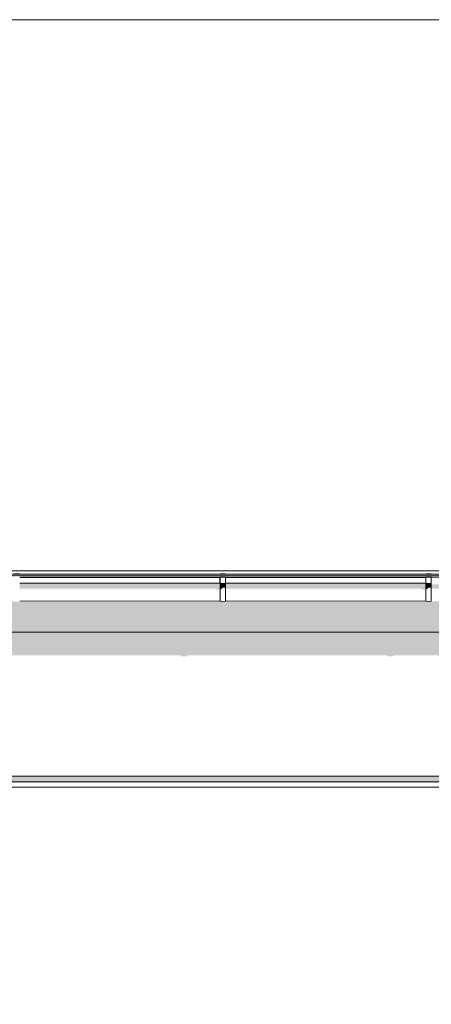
# Model space of a CAD drawing. Header units: millimetres. Extents: x 11 to 55443, y -2 to 19464.
# Tile 38 of 135: x 15346 to 16853, y 15339 to 18944. Entities that reach past the tile are written whole.
import ezdxf

# ---------------------------------------------------------------- set-up
doc = ezdxf.new("R2010")
doc.units = ezdxf.units.MM
doc.header["$MEASUREMENT"] = 0
doc.linetypes.add('Wipeout_Contour', pattern=[1000, 0, -1000])
for name, color, linetype in [('Nowe_A__DACHY', 7, 'Continuous'), ('Nowe_A__SCIANY', 7, 'Continuous'), ('Nowe_A_WN_WYPOSAZENIE', 7, 'Continuous')]:
    doc.layers.add(name, color=color, linetype=linetype)
for name, color, linetype, lineweight in [('Nowe_A__DACHY_Nr_pióra__92', 7, 'Continuous', 13), ('Nowe_A__SCIANY_Nr_pióra__87', 7, 'Continuous', 13), ('Nowe_A_WN_WYPOSAZENIE_Nr_pióra__2', 7, 'Continuous', 13)]:
    doc.layers.add(name, color=color, linetype=linetype, lineweight=lineweight)

# ---------------------------------------------------------------- blocks, each defined once
blk = doc.blocks.new('ElemPrzekroju_1_1', base_point=(7287.1, 10854))
at = {"color": 254, "linetype": 'Wipeout_Contour', "lineweight": 0, "ltscale": 309390.890564}
blk.add_wipeout([(13174.9, 16663.1), (13177.2, 16663.1), (13177.2, 16583.1), (13174.9, 16583.1), (13174.9, 16174), (25493.8, 16174), (25493.8, 16586.3), (25490.8, 16586.3), (25490.8, 16666.3), (25493.8, 16666.3), (25493.8, 16701.6), (13174.9, 16701.6)], dxfattribs=at).dxf.layer = 'Nowe_A__SCIANY'
at = {"color": 254, "linetype": 'Wipeout_Contour', "lineweight": 0, "ltscale": 102078.494547}
blk.add_wipeout([(13174.9, 16174), (13174.9, 16154), (25493.8, 16154), (25493.8, 16174)], dxfattribs=at).dxf.layer = 'Nowe_A__SCIANY'
at = {"layer": 'Nowe_A__SCIANY', "linetype": 'Continuous', "lineweight": 0, "true_color": 0x000000}
for points in [[(13174.9, 16663.1), (13177.2, 16663.1), (13177.2, 16616.9), (13676.5, 16616.9), (13677.3, 16613.6), (13697.3, 16613.6), (13699.6, 16616.9), (14430.1, 16616.9), (14430.9, 16613.6), (14450.9, 16613.6), (14453.2, 16616.9), (15183.7, 16616.9), (15184.5, 16613.6), (15204.5, 16613.6), (15206.8, 16616.9), (15937.3, 16616.9), (15938.1, 16613.6), (15958.1, 16613.6), (15960.4, 16616.9), (16691, 16616.9), (16691.7, 16613.6), (16711.7, 16613.6), (16714, 16616.9), (17444.6, 16616.9), (17445.3, 16613.6), (17465.3, 16613.6), (17467.7, 16616.9), (18198.2, 16616.9), (18198.9, 16613.6), (18218.9, 16613.6), (18221.3, 16616.9), (18951.8, 16616.9), (18952.6, 16613.6), (18972.6, 16613.6), (18974.9, 16616.9), (19044.6, 16616.9), (19049, 16598.1), (19049.8, 16598.1), (19050.5, 16595.1), (19052, 16595.1), (19069.6, 16619.9), (19151.8, 16619.9), (19152.6, 16616.6), (19172.6, 16616.6), (19174.9, 16619.9), (19971.8, 16619.9), (19972.6, 16616.6), (19992.6, 16616.6), (19994.9, 16619.9), (20791.8, 16619.9), (20792.6, 16616.6), (20812.6, 16616.6), (20814.9, 16619.9), (21611.8, 16619.9), (21612.6, 16616.6), (21632.6, 16616.6), (21634.9, 16619.9), (22431.8, 16619.9), (22432.6, 16616.6), (22452.6, 16616.6), (22454.9, 16619.9), (23251.8, 16619.9), (23252.5, 16616.6), (23272.5, 16616.6), (23274.9, 16619.9), (24071.8, 16619.9), (24072.5, 16616.6), (24092.5, 16616.6), (24094.9, 16619.9), (24891.8, 16619.9), (24892.5, 16616.6), (24912.5, 16616.6), (24914.9, 16619.9), (24984.7, 16619.9), (24989, 16601.6), (24989.7, 16601.6), (24990.5, 16598.1), (24992, 16598.1), (25009.9, 16623.4), (25091.8, 16623.4), (25092.5, 16620.1), (25112.5, 16620.1), (25114.9, 16623.4), (25319.3, 16623.4), (25319.8, 16621.3), (25381.3, 16549.1), (25381.3, 16502.2), (25377.4, 16490.1), (25377.4, 16410.1), (25378.4, 16393.4), (25381.3, 16390.2), (25381.3, 16174), (25493.8, 16174), (25493.8, 16586.3), (25490.8, 16586.3), (25490.8, 16666.3), (25493.8, 16666.3), (25493.8, 16701.6), (13174.9, 16701.6)], [(13174.9, 16174), (13174.9, 16154), (25493.8, 16154), (25493.8, 16174)]]:
    blk.add_hatch(color=18, dxfattribs=at).paths.add_polyline_path(points)
at = {"layer": 'Nowe_A__SCIANY_Nr_pióra__87', "color": 7, "linetype": 'Continuous', "lineweight": 13}
blk.add_line((13174.9, 16174), (25493.8, 16174), dxfattribs=at)
at = {"color": 254, "linetype": 'Wipeout_Contour', "lineweight": 0, "ltscale": 102026.087236}
blk.add_wipeout([(25493.8, 16154), (13174.9, 16154), (13174.9, 16134), (25493.8, 16134)], dxfattribs=at).dxf.layer = 'Nowe_A__SCIANY'
at = {"layer": 'Nowe_A__SCIANY_Nr_pióra__87', "color": 7, "linetype": 'Continuous', "lineweight": 13}
blk.add_line((25493.8, 16154), (13174.9, 16154), dxfattribs=at)
at = {"color": 254, "linetype": 'Wipeout_Contour', "lineweight": 0, "ltscale": 100763.187586}
blk.add_wipeout([(13174.9, 16134), (13174.9, 15174), (25493.8, 15174), (25493.8, 16134)], dxfattribs=at).dxf.layer = 'Nowe_A__SCIANY'
at = {"layer": 'Nowe_A__SCIANY', "linetype": 'Continuous', "lineweight": 0, "true_color": 0x000000}
blk.add_hatch(color=18, dxfattribs=at).paths.add_polyline_path([(13174.9, 16150.6), (25364.7, 16150.6), (25381.3, 16134), (25493.8, 16134), (25493.8, 16154), (13174.9, 16154)])
at = {"layer": 'Nowe_A__SCIANY_Nr_pióra__87', "color": 7, "linetype": 'Continuous', "lineweight": 13}
blk.add_line((13174.9, 16134), (25493.8, 16134), dxfattribs=at)
blk = doc.blocks.new('ElemPrzekroju_20_1', base_point=(7287.1, 10854))
at = {"color": 254, "linetype": 'Wipeout_Contour', "lineweight": 0, "ltscale": 94096.292059}
blk.add_wipeout([(13207.4, 16911), (19202.3, 16911), (19202.3, 16915.9), (13207.4, 16915.9)], dxfattribs=at).dxf.layer = 'Nowe_A_WN_WYPOSAZENIE'
at = {"color": 254, "linetype": 'Wipeout_Contour', "lineweight": 0, "ltscale": 94087.635635}
blk.add_wipeout([(19202.3, 16911), (13207.4, 16911), (13207.4, 16909.9), (19202.3, 16909.9)], dxfattribs=at).dxf.layer = 'Nowe_A_WN_WYPOSAZENIE'
at = {"layer": 'Nowe_A_WN_WYPOSAZENIE', "linetype": 'Continuous', "lineweight": 0, "true_color": 0x000000}
blk.add_hatch(color=18, dxfattribs=at).paths.add_polyline_path([(19202.3, 16911), (13207.4, 16911), (13207.4, 16909.9), (19202.3, 16909.9)])
at = {"color": 254, "linetype": 'Wipeout_Contour', "lineweight": 0, "ltscale": 935568.561496}
blk.add_wipeout([(12976.4, 16909.9), (12976.4, 16902.9), (13042.4, 16902.9), (13042.4, 16904.6), (13207.4, 16904.6), (13207.4, 16902.9), (13818.5, 16902.9), (13818.5, 16904.6), (13838.5, 16904.6), (13838.5, 16902.9), (14572.2, 16902.9), (14572.2, 16904.6), (14592.2, 16904.6), (14592.2, 16902.9), (15325.8, 16902.9), (15325.8, 16904.6), (15345.8, 16904.6), (15345.8, 16902.9), (16079.4, 16902.9), (16079.4, 16904.6), (16099.4, 16904.6), (16099.4, 16902.9), (16833, 16902.9), (16833, 16904.6), (16853, 16904.6), (16853, 16902.9), (17586.6, 16902.9), (17586.6, 16904.6), (17606.6, 16904.6), (17606.6, 16902.9), (18340.2, 16902.9), (18340.2, 16904.6), (18360.2, 16904.6), (18360.2, 16902.9), (19093.8, 16902.9), (19093.8, 16904.6), (19113.8, 16904.6), (19113.8, 16902.9), (19202.3, 16902.9), (19202.3, 16909.9)], dxfattribs=at).dxf.layer = 'Nowe_A_WN_WYPOSAZENIE'
at = {"color": 254, "linetype": 'Wipeout_Contour', "lineweight": 0, "ltscale": 92315.444204}
blk.add_wipeout([(15345.8, 16901.1), (16079.4, 16901.1), (16079.4, 16902.9), (15345.8, 16902.9)], dxfattribs=at).dxf.layer = 'Nowe_A_WN_WYPOSAZENIE'
at = {"color": 254, "linetype": 'Wipeout_Contour', "lineweight": 0, "ltscale": 94393.297042}
blk.add_wipeout([(16099.4, 16901.1), (16833, 16901.1), (16833, 16902.9), (16099.4, 16902.9)], dxfattribs=at).dxf.layer = 'Nowe_A_WN_WYPOSAZENIE'
at = {"color": 254, "linetype": 'Wipeout_Contour', "lineweight": 0, "ltscale": 92283.892038}
blk.add_wipeout([(16079.4, 16901.1), (15345.8, 16901.1), (15345.8, 16881.4), (16079.4, 16881.4)], dxfattribs=at).dxf.layer = 'Nowe_A_WN_WYPOSAZENIE'
at = {"color": 254, "linetype": 'Wipeout_Contour', "lineweight": 0, "ltscale": 94362.439827}
blk.add_wipeout([(16833, 16901.1), (16099.4, 16901.1), (16099.4, 16881.4), (16833, 16881.4)], dxfattribs=at).dxf.layer = 'Nowe_A_WN_WYPOSAZENIE'
at = {"color": 254, "linetype": 'Wipeout_Contour', "lineweight": 0, "ltscale": 93384.44385}
blk.add_wipeout([(16079.4, 16915.9), (16099.4, 16915.9), (16099.4, 16917.4), (16079.4, 16917.4)], dxfattribs=at).dxf.layer = 'Nowe_A_WN_WYPOSAZENIE'
at = {"color": 254, "linetype": 'Wipeout_Contour', "lineweight": 0, "ltscale": 95486.882594}
blk.add_wipeout([(16833, 16915.9), (16853, 16915.9), (16853, 16917.4), (16833, 16917.4)], dxfattribs=at).dxf.layer = 'Nowe_A_WN_WYPOSAZENIE'
at = {"color": 254, "linetype": 'Wipeout_Contour', "lineweight": 0, "ltscale": 92248.894718}
blk.add_wipeout([(16079.4, 16881.4), (15345.8, 16881.4), (15345.8, 16877.2), (16079.4, 16877.2)], dxfattribs=at).dxf.layer = 'Nowe_A_WN_WYPOSAZENIE'
at = {"color": 254, "linetype": 'Wipeout_Contour', "lineweight": 0, "ltscale": 94328.213485}
blk.add_wipeout([(16099.4, 16881.4), (16099.4, 16877.2), (16833, 16877.2), (16833, 16881.4)], dxfattribs=at).dxf.layer = 'Nowe_A_WN_WYPOSAZENIE'
at = {"layer": 'Nowe_A_WN_WYPOSAZENIE', "linetype": 'Continuous', "lineweight": 0, "true_color": 0x000000}
for points in [[(16079.4, 16915.9), (16099.4, 16915.9), (16099.4, 16917.4), (16079.4, 16917.4)], [(16833, 16915.9), (16853, 16915.9), (16853, 16917.4), (16833, 16917.4)], [(16079.4, 16881.4), (15345.8, 16881.4), (15345.8, 16877.2), (16079.4, 16877.2)], [(16099.4, 16881.4), (16099.4, 16877.2), (16833, 16877.2), (16833, 16881.4)]]:
    blk.add_hatch(color=18, dxfattribs=at).paths.add_polyline_path(points)
at = {"color": 254, "linetype": 'Wipeout_Contour', "lineweight": 0, "ltscale": 92151.672022}
blk.add_wipeout([(15345.8, 16814.9), (16079.4, 16814.9), (16079.4, 16877.2), (15345.8, 16877.2)], dxfattribs=at).dxf.layer = 'Nowe_A_WN_WYPOSAZENIE'
at = {"color": 254, "linetype": 'Wipeout_Contour', "lineweight": 0, "ltscale": 93346.232243}
blk.add_wipeout([(16099.4, 16904.6), (16079.4, 16904.6), (16079.4, 16902.3), (16099.4, 16902.3)], dxfattribs=at).dxf.layer = 'Nowe_A_WN_WYPOSAZENIE'
at = {"color": 254, "linetype": 'Wipeout_Contour', "lineweight": 0, "ltscale": 94233.137895}
blk.add_wipeout([(16099.4, 16814.9), (16833, 16814.9), (16833, 16877.2), (16099.4, 16877.2)], dxfattribs=at).dxf.layer = 'Nowe_A_WN_WYPOSAZENIE'
at = {"color": 254, "linetype": 'Wipeout_Contour', "lineweight": 0, "ltscale": 95449.512685}
blk.add_wipeout([(16853, 16904.6), (16833, 16904.6), (16833, 16902.3), (16853, 16902.3)], dxfattribs=at).dxf.layer = 'Nowe_A_WN_WYPOSAZENIE'
at = {"color": 254, "linetype": 'Wipeout_Contour', "lineweight": 0, "ltscale": 93310.902063}
blk.add_wipeout([(16099.4, 16902.3), (16079.4, 16902.3), (16079.4, 16880.2), (16099.4, 16880.2)], dxfattribs=at).dxf.layer = 'Nowe_A_WN_WYPOSAZENIE'
at = {"color": 254, "linetype": 'Wipeout_Contour', "lineweight": 0, "ltscale": 95414.961539}
blk.add_wipeout([(16853, 16902.3), (16833, 16902.3), (16833, 16880.2), (16853, 16880.2)], dxfattribs=at).dxf.layer = 'Nowe_A_WN_WYPOSAZENIE'
at = {"layer": 'Nowe_A_WN_WYPOSAZENIE', "linetype": 'Continuous', "lineweight": 0, "true_color": 0x000000}
for points in [[(19202.3, 16909.9), (12976.4, 16909.9), (12976.4, 16903.5), (13036.3, 16903.5), (13036, 16902.9), (13042.4, 16902.9), (13042.4, 16904.6), (13207.4, 16904.6), (13207.4, 16903.5), (13818.5, 16903.5), (13818.5, 16904.6), (13838.5, 16904.6), (13838.5, 16903.5), (14572.2, 16903.5), (14572.2, 16904.6), (14592.2, 16904.6), (14592.2, 16903.5), (15325.8, 16903.5), (15325.8, 16904.6), (15345.8, 16904.6), (15345.8, 16903.5), (16079.4, 16903.5), (16079.4, 16904.6), (16099.4, 16904.6), (16099.4, 16903.5), (16833, 16903.5), (16833, 16904.6), (16853, 16904.6), (16853, 16903.5), (17586.6, 16903.5), (17586.6, 16904.6), (17606.6, 16904.6), (17606.6, 16903.5), (18340.2, 16903.5), (18340.2, 16904.6), (18360.2, 16904.6), (18360.2, 16903.5), (19093.8, 16903.5), (19093.8, 16904.6), (19113.8, 16904.6), (19113.8, 16903.5), (19190.5, 16903.5), (19190.2, 16902.9), (19202.3, 16902.9)], [(16078.4, 16901.1), (16079.4, 16901.1), (16079.4, 16902.9), (16078.4, 16902.9)], [(16832, 16902.9), (16832, 16901.1), (16833, 16901.1), (16833, 16902.9)]]:
    blk.add_hatch(color=18, dxfattribs=at).paths.add_polyline_path(points)
at = {"layer": 'Nowe_A_WN_WYPOSAZENIE_Nr_pióra__2', "color": 7, "linetype": 'Continuous', "lineweight": 13}
for p, q in [((19202.3, 16915.9), (13207.4, 16915.9)), ((19202.3, 16911), (13207.4, 16911)), ((19202.3, 16909.9), (13207.4, 16909.9)), ((16079.4, 16917.4), (16079.4, 16915.9)), ((16099.4, 16917.4), (16079.4, 16917.4)), ((16099.4, 16917.4), (16099.4, 16915.9)), ((16833, 16917.4), (16833, 16915.9)), ((16853, 16917.4), (16833, 16917.4)), ((16853, 16917.4), (16853, 16915.9)), ((16079.4, 16902.9), (15345.8, 16902.9)), ((16079.4, 16901.1), (15345.8, 16901.1)), ((16079.4, 16904.6), (16079.4, 16902.3)), ((16099.4, 16904.6), (16079.4, 16904.6)), ((16099.4, 16902.3), (16079.4, 16902.3)), ((16099.4, 16904.6), (16099.4, 16902.3)), ((16833, 16902.9), (16099.4, 16902.9)), ((16833, 16901.1), (16099.4, 16901.1)), ((16833, 16904.6), (16833, 16902.3)), ((16853, 16904.6), (16833, 16904.6)), ((16853, 16902.3), (16833, 16902.3)), ((16853, 16904.6), (16853, 16902.3)), ((17586.6, 16902.9), (16853, 16902.9))]:
    blk.add_line(p, q, dxfattribs=at)
at = {"color": 254, "linetype": 'Wipeout_Contour', "lineweight": 0, "ltscale": 93272.919921}
blk.add_wipeout([(16099.4, 16880.2), (16079.4, 16880.2), (16079.4, 16876), (16099.4, 16876)], dxfattribs=at).dxf.layer = 'Nowe_A_WN_WYPOSAZENIE'
at = {"color": 254, "linetype": 'Wipeout_Contour', "lineweight": 0, "ltscale": 95377.817073}
blk.add_wipeout([(16853, 16880.2), (16833, 16880.2), (16833, 16876), (16853, 16876)], dxfattribs=at).dxf.layer = 'Nowe_A_WN_WYPOSAZENIE'
at = {"layer": 'Nowe_A_WN_WYPOSAZENIE', "linetype": 'Continuous', "lineweight": 0, "true_color": 0x000000}
for points in [[(16099.4, 16880.2), (16079.4, 16880.2), (16079.4, 16876), (16099.4, 16876)], [(16853, 16880.2), (16833, 16880.2), (16833, 16876), (16853, 16876)]]:
    blk.add_hatch(color=18, dxfattribs=at).paths.add_polyline_path(points)
at = {"color": 254, "linetype": 'Wipeout_Contour', "lineweight": 0, "ltscale": 93176.225386}
blk.add_wipeout([(16099.4, 16876), (16079.4, 16876), (16079.4, 16813.4), (16099.4, 16813.4)], dxfattribs=at).dxf.layer = 'Nowe_A_WN_WYPOSAZENIE'
at = {"color": 254, "linetype": 'Wipeout_Contour', "lineweight": 0, "ltscale": 95283.26051}
blk.add_wipeout([(16853, 16876), (16833, 16876), (16833, 16813.4), (16853, 16813.4)], dxfattribs=at).dxf.layer = 'Nowe_A_WN_WYPOSAZENIE'
at = {"layer": 'Nowe_A_WN_WYPOSAZENIE', "linetype": 'Continuous', "lineweight": 0, "true_color": 0x000000}
for points in [[(15345.8, 16877.2), (15345.8, 16861), (16062.9, 16861), (16062.9, 16857), (16077.3, 16857), (16077.3, 16814.9), (16079.4, 16814.9), (16079.4, 16877.2)], [(16077.3, 16899.4), (16077.3, 16881.4), (16079.4, 16881.4), (16079.4, 16901.1), (16078.4, 16901.1)], [(16099.4, 16876), (16079.4, 16876), (16079.4, 16859.9), (16085, 16859.9), (16088.5, 16863.9), (16099.4, 16863.9)], [(16099.4, 16877.2), (16099.4, 16861), (16816.6, 16861), (16816.6, 16857), (16831, 16857), (16831, 16814.9), (16833, 16814.9), (16833, 16877.2)], [(16831, 16899.4), (16831, 16881.4), (16833, 16881.4), (16833, 16901.1), (16832, 16901.1)], [(16853, 16876), (16833, 16876), (16833, 16859.9), (16838.6, 16859.9), (16842.1, 16863.9), (16853, 16863.9)], [(16853, 16877.2), (16853, 16861), (17570.2, 16861), (17570.2, 16857), (17584.6, 16857), (17584.6, 16814.9), (17586.6, 16814.9), (17586.6, 16877.2)]]:
    blk.add_hatch(color=18, dxfattribs=at).paths.add_polyline_path(points)
at = {"layer": 'Nowe_A_WN_WYPOSAZENIE_Nr_pióra__2', "color": 7, "linetype": 'Continuous', "lineweight": 13}
for p, q in [((16079.4, 16881.4), (15345.8, 16881.4)), ((16079.4, 16902.3), (16079.4, 16880.2)), ((16079.4, 16880.2), (16079.4, 16876)), ((16099.4, 16880.2), (16079.4, 16880.2)), ((16079.4, 16876), (16079.4, 16813.4)), ((16099.4, 16876), (16079.4, 16876)), ((16099.4, 16902.3), (16099.4, 16880.2)), ((16833, 16881.4), (16099.4, 16881.4)), ((16099.4, 16880.2), (16099.4, 16876)), ((16099.4, 16876), (16099.4, 16813.4)), ((16833, 16902.3), (16833, 16880.2)), ((16833, 16880.2), (16833, 16876)), ((16853, 16880.2), (16833, 16880.2)), ((16833, 16876), (16833, 16813.4)), ((16853, 16876), (16833, 16876)), ((16853, 16902.3), (16853, 16880.2)), ((16853, 16880.2), (16853, 16876)), ((16853, 16876), (16853, 16813.4)), ((16079.4, 16814.9), (15345.8, 16814.9)), ((16099.4, 16813.4), (16079.4, 16813.4)), ((16833, 16814.9), (16099.4, 16814.9)), ((16853, 16813.4), (16833, 16813.4))]:
    blk.add_line(p, q, dxfattribs=at)
blk = doc.blocks.new('ElemPrzekroju_39_1', base_point=(7287.1, 10854))
at = {"color": 254, "linetype": 'Wipeout_Contour', "lineweight": 0, "ltscale": 133047.221086}
blk.add_wipeout([(6757.1, 18943.9), (6757.1, 16926.2), (43817.1, 16926.2), (43817.1, 18943.9)], dxfattribs=at).dxf.layer = 'Nowe_A__DACHY'
at = {"color": 254, "linetype": 'Wipeout_Contour', "lineweight": 0, "ltscale": 2145328.374886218}
blk.add_wipeout([(13174.9, 16708.8), (25493.8, 16708.8), (25493.8, 16736.4), (25461.3, 16821.4), (25253.8, 16821.4), (25253.8, 16819.9), (25233.8, 16819.9), (25233.8, 16821.4), (25145.3, 16821.4), (25145.3, 16814.9), (25143.8, 16814.9), (25143.8, 16817.9), (25053.8, 16817.9), (25053.8, 16816.4), (25033.8, 16816.4), (25033.8, 16817.9), (24233.8, 16817.9), (24233.8, 16816.4), (24213.8, 16816.4), (24213.8, 16817.9), (23413.8, 16817.9), (23413.8, 16816.4), (23393.8, 16816.4), (23393.8, 16817.9), (22593.8, 16817.9), (22593.8, 16816.4), (22573.8, 16816.4), (22573.8, 16817.9), (21773.8, 16817.9), (21773.8, 16816.4), (21753.8, 16816.4), (21753.8, 16817.9), (20953.8, 16817.9), (20953.8, 16816.4), (20933.8, 16816.4), (20933.8, 16817.9), (20133.8, 16817.9), (20133.8, 16816.4), (20113.8, 16816.4), (20113.8, 16817.9), (19313.8, 16817.9), (19313.8, 16816.4), (19293.8, 16816.4), (19293.8, 16817.9), (19205.3, 16817.9), (19205.3, 16811.9), (19203.8, 16811.9), (19203.8, 16814.9), (19113.8, 16814.9), (19113.8, 16813.4), (19093.8, 16813.4), (19093.8, 16814.9), (18360.2, 16814.9), (18360.2, 16813.4), (18340.2, 16813.4), (18340.2, 16814.9), (17606.6, 16814.9), (17606.6, 16813.4), (17586.6, 16813.4), (17586.6, 16814.9), (16853, 16814.9), (16853, 16813.4), (16833, 16813.4), (16833, 16814.9), (16099.4, 16814.9), (16099.4, 16813.4), (16079.4, 16813.4), (16079.4, 16814.9), (15345.8, 16814.9), (15345.8, 16813.4), (15325.8, 16813.4), (15325.8, 16814.9), (14592.2, 16814.9), (14592.2, 16813.4), (14572.2, 16813.4), (14572.2, 16814.9), (13838.5, 16814.9), (13838.5, 16813.4), (13818.5, 16813.4), (13818.5, 16814.9), (13207.4, 16814.9), (13174.9, 16729.9)], dxfattribs=at).dxf.layer = 'Nowe_A__DACHY'
at = {"layer": 'Nowe_A__DACHY_Nr_pióra__92', "color": 7, "linetype": 'Continuous', "lineweight": 13}
blk.add_line((43817.1, 18943.9), (6757.1, 18943.9), dxfattribs=at)
at = {"color": 254, "linetype": 'Wipeout_Contour', "lineweight": 0, "ltscale": 5226076.326641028}
blk.add_wipeout([(43817.1, 16926.2), (6757.1, 16926.2), (6757.1, 16915.9), (6847.1, 16915.9), (6847.1, 16917.4), (6867.1, 16917.4), (6867.1, 16915.9), (7599.4, 16915.9), (7599.4, 16917.4), (7619.4, 16917.4), (7619.4, 16915.9), (8351.6, 16915.9), (8351.6, 16917.4), (8371.6, 16917.4), (8371.6, 16915.9), (9103.8, 16915.9), (9103.8, 16917.4), (9123.8, 16917.4), (9123.8, 16915.9), (9856, 16915.9), (9856, 16917.4), (9876, 16917.4), (9876, 16915.9), (10608.3, 16915.9), (10608.3, 16917.4), (10628.3, 16917.4), (10628.3, 16915.9), (11360.5, 16915.9), (11360.5, 16917.4), (11380.5, 16917.4), (11380.5, 16915.9), (12112.7, 16915.9), (12112.7, 16917.4), (12132.7, 16917.4), (12132.7, 16915.9), (12864.9, 16915.9), (12864.9, 16917.4), (12884.9, 16917.4), (12884.9, 16915.9), (12973.4, 16915.9), (12973.4, 16918.6), (12976.4, 16918.6), (12976.4, 16915.9), (13042.4, 16915.9), (13042.4, 16917.4), (13207.4, 16917.4), (13207.4, 16915.9), (13818.5, 16915.9), (13818.5, 16917.4), (13838.5, 16917.4), (13838.5, 16915.9), (14572.2, 16915.9), (14572.2, 16917.4), (14592.2, 16917.4), (14592.2, 16915.9), (15325.8, 16915.9), (15325.8, 16917.4), (15345.8, 16917.4), (15345.8, 16915.9), (16079.4, 16915.9), (16079.4, 16917.4), (16099.4, 16917.4), (16099.4, 16915.9), (16833, 16915.9), (16833, 16917.4), (16853, 16917.4), (16853, 16915.9), (17586.6, 16915.9), (17586.6, 16917.4), (17606.6, 16917.4), (17606.6, 16915.9), (18340.2, 16915.9), (18340.2, 16917.4), (18360.2, 16917.4), (18360.2, 16915.9), (19093.8, 16915.9), (19093.8, 16917.4), (19113.8, 16917.4), (19113.8, 16915.9), (19202.3, 16915.9), (19202.3, 16921.6), (19203.8, 16921.6), (19203.8, 16918.9), (25142.3, 16918.9), (25142.3, 16925.1), (25143.8, 16925.1), (25143.8, 16922.4), (25461.3, 16922.4), (25461.3, 16923.9), (25626.3, 16923.9), (25626.3, 16922.4), (31369, 16922.4), (31369, 16925.1), (31372, 16925.1), (31372, 16922.4), (31460.5, 16922.4), (31460.5, 16923.9), (31480.5, 16923.9), (31480.5, 16922.4), (32280.5, 16922.4), (32280.5, 16923.9), (32300.5, 16923.9), (32300.5, 16922.4), (33100.5, 16922.4), (33100.5, 16923.9), (33120.5, 16923.9), (33120.5, 16922.4), (33920.5, 16922.4), (33920.5, 16923.9), (33940.5, 16923.9), (33940.5, 16922.4), (34740.5, 16922.4), (34740.5, 16923.9), (34760.5, 16923.9), (34760.5, 16922.4), (35560.5, 16922.4), (35560.5, 16923.9), (35580.5, 16923.9), (35580.5, 16922.4), (36380.5, 16922.4), (36380.5, 16923.9), (36400.5, 16923.9), (36400.5, 16922.4), (37200.5, 16922.4), (37200.5, 16923.9), (37220.5, 16923.9), (37220.5, 16922.4), (37309, 16922.4), (37309, 16925.1), (37312, 16925.1), (37312, 16922.4), (37378, 16922.4), (37378, 16923.9), (37543, 16923.9), (37543, 16922.4), (38188.8, 16922.4), (38188.8, 16923.9), (38208.8, 16923.9), (38208.8, 16922.4), (38977.1, 16922.4), (38977.1, 16923.9), (38997.1, 16923.9), (38997.1, 16922.4), (39765.5, 16922.4), (39765.5, 16923.9), (39785.5, 16923.9), (39785.5, 16922.4), (40553.8, 16922.4), (40553.8, 16923.9), (40573.8, 16923.9), (40573.8, 16922.4), (41342.1, 16922.4), (41342.1, 16923.9), (41362.1, 16923.9), (41362.1, 16922.4), (42130.5, 16922.4), (42130.5, 16923.9), (42150.5, 16923.9), (42150.5, 16922.4), (42918.8, 16922.4), (42918.8, 16923.9), (42938.8, 16923.9), (42938.8, 16922.4), (43707.1, 16922.4), (43707.1, 16923.9), (43727.1, 16923.9), (43727.1, 16922.4), (43817.1, 16922.4)], dxfattribs=at).dxf.layer = 'Nowe_A__DACHY'
at = {"color": 254, "linetype": 'Wipeout_Contour', "lineweight": 0, "ltscale": 103509.531832}
blk.add_wipeout([(13174.9, 16708.8), (13174.9, 16701.6), (25493.8, 16701.6), (25493.8, 16708.8)], dxfattribs=at).dxf.layer = 'Nowe_A__DACHY'
at = {"layer": 'Nowe_A__DACHY', "linetype": 'Continuous', "lineweight": 0, "true_color": 0x000000}
for points in [[(13174.9, 16708.8), (25493.8, 16708.8), (25493.8, 16736.4), (25461.3, 16821.4), (25253.8, 16821.4), (25253.8, 16819.9), (25233.8, 16819.9), (25233.8, 16821.4), (25145.3, 16821.4), (25145.3, 16814.9), (25143.8, 16814.9), (25143.8, 16817.9), (25053.8, 16817.9), (25053.8, 16816.4), (25033.8, 16816.4), (25033.8, 16817.9), (24233.8, 16817.9), (24233.8, 16816.4), (24213.8, 16816.4), (24213.8, 16817.9), (23413.8, 16817.9), (23413.8, 16816.4), (23393.8, 16816.4), (23393.8, 16817.9), (22593.8, 16817.9), (22593.8, 16816.4), (22573.8, 16816.4), (22573.8, 16817.9), (21773.8, 16817.9), (21773.8, 16816.4), (21753.8, 16816.4), (21753.8, 16817.9), (20953.8, 16817.9), (20953.8, 16816.4), (20933.8, 16816.4), (20933.8, 16817.9), (20133.8, 16817.9), (20133.8, 16816.4), (20113.8, 16816.4), (20113.8, 16817.9), (19313.8, 16817.9), (19313.8, 16816.4), (19293.8, 16816.4), (19293.8, 16817.9), (19205.3, 16817.9), (19205.3, 16811.9), (19203.8, 16811.9), (19203.8, 16814.9), (19113.8, 16814.9), (19113.8, 16813.4), (19093.8, 16813.4), (19093.8, 16814.9), (18360.2, 16814.9), (18360.2, 16813.4), (18340.2, 16813.4), (18340.2, 16814.9), (17606.6, 16814.9), (17606.6, 16813.4), (17586.6, 16813.4), (17586.6, 16814.9), (16853, 16814.9), (16853, 16813.4), (16833, 16813.4), (16833, 16814.9), (16099.4, 16814.9), (16099.4, 16813.4), (16079.4, 16813.4), (16079.4, 16814.9), (15345.8, 16814.9), (15345.8, 16813.4), (15325.8, 16813.4), (15325.8, 16814.9), (14592.2, 16814.9), (14592.2, 16813.4), (14572.2, 16813.4), (14572.2, 16814.9), (13838.5, 16814.9), (13838.5, 16813.4), (13818.5, 16813.4), (13818.5, 16814.9), (13207.4, 16814.9), (13174.9, 16729.9)], [(13174.9, 16708.8), (13174.9, 16701.6), (25493.8, 16701.6), (25493.8, 16708.8)]]:
    blk.add_hatch(color=18, dxfattribs=at).paths.add_polyline_path(points)
at = {"layer": 'Nowe_A__DACHY_Nr_pióra__92', "color": 7, "linetype": 'Continuous', "lineweight": 13}
for p, q in [((6757.1, 16926.2), (43817.1, 16926.2)), ((25493.8, 16701.6), (13174.9, 16701.6))]:
    blk.add_line(p, q, dxfattribs=at)

msp = doc.modelspace()

# ---------------------------------------------------------------- block references
at = {"layer": 'Nowe_A__SCIANY', "lineweight": 0}
msp.add_blockref('ElemPrzekroju_1_1', (7287.1, 10854), dxfattribs=at)
at = {"layer": 'Nowe_A_WN_WYPOSAZENIE', "lineweight": 0}
msp.add_blockref('ElemPrzekroju_20_1', (7287.1, 10854), dxfattribs=at)

# ---------------------------------------------------------------- next in the draw order: block references
at = {"layer": 'Nowe_A__DACHY', "lineweight": 0}
msp.add_blockref('ElemPrzekroju_39_1', (7287.1, 10854), dxfattribs=at)

doc.saveas('drawing.dxf')
